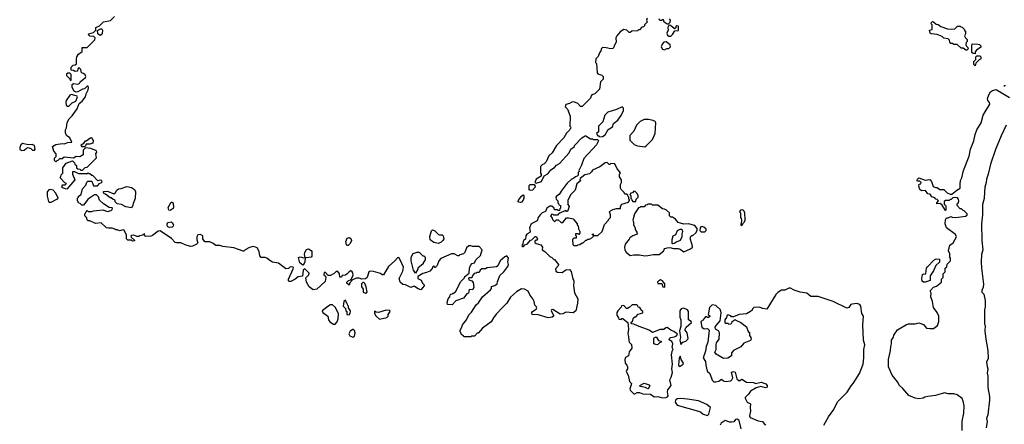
# Model space of a CAD drawing. Extents: x 2106670 to 2323771, y 35271 to 224896.
# Tile 224 of 256: x 2275483 to 2286163, y 64713 to 69100. Entities that reach past the tile are written whole.
import ezdxf

# ---------------------------------------------------------------- set-up
doc = ezdxf.new("R2010")
doc.units = 0

msp = doc.modelspace()

# ---------------------------------------------------------------- linework, layer by layer
at = {"layer": '0CON20XD'}
for points in [[(2275885, 67570), (2275875, 67560), (2275860, 67575), (2275862, 67598), (2275880, 67615), (2275880, 67645), (2275853, 67673), (2275840, 67725), (2275875, 67747), (2275945, 67758), (2275965, 67753), (2276005, 67770), (2276048, 67772), (2276025, 67820), (2275990, 67845), (2275980, 67875), (2275980, 67905), (2275992, 67928), (2275998, 67985), (2276018, 68025), (2276053, 68057), (2276106, 68134), (2276127, 68193), (2276160, 68215), (2276197, 68263), (2276203, 68297), (2276225, 68340), (2276230, 68365), (2276225, 68380), (2276215, 68378), (2276185, 68350), (2276163, 68347), (2276115, 68318), (2276095, 68316), (2276074, 68324), (2276052, 68365), (2276052, 68398), (2276065, 68410), (2276115, 68402), (2276135, 68412), (2276140, 68425), (2276198, 68475), (2276200, 68485), (2276193, 68503), (2276175, 68518), (2276153, 68523), (2276145, 68560), (2276125, 68580), (2276113, 68567), (2276108, 68542), (2276085, 68540), (2276065, 68550), (2276042, 68552), (2276040, 68585), (2276062, 68608), (2276085, 68610), (2276098, 68622), (2276098, 68675), (2276104, 68696), (2276122, 68728), (2276160, 68755), (2276162, 68798), (2276215, 68800), (2276298, 68882), (2276300, 68905), (2276288, 68918), (2276245, 68920), (2276230, 68935), (2276232, 68948), (2276285, 68960), (2276310, 68985), (2276310, 69015), (2276348, 69032), (2276375, 69060), (2276393, 69077), (2276467, 69093), (2276510, 69135)], [(2282290, 69115), (2282282, 69095), (2282288, 69072), (2282260, 69045), (2282260, 69035), (2282248, 69022), (2282232, 69018), (2282205, 68990), (2282195, 68990), (2282185, 68980), (2282123, 68977), (2282105, 68960), (2282095, 68960), (2282070, 68985), (2282035, 68992), (2281995, 68967), (2281958, 68925), (2281948, 68905), (2281953, 68855), (2281933, 68825), (2281923, 68795), (2281915, 68787), (2281895, 68784), (2281845, 68796), (2281803, 68797), (2281793, 68787), (2281788, 68762), (2281770, 68740), (2281758, 68702), (2281733, 68677), (2281730, 68635), (2281740, 68625), (2281748, 68525), (2281755, 68512), (2281797, 68497), (2281810, 68485), (2281810, 68455), (2281782, 68425), (2281772, 68345), (2281720, 68295), (2281690, 68285), (2281680, 68275), (2281675, 68250), (2281585, 68160), (2281565, 68160), (2281535, 68192), (2281495, 68208), (2281473, 68207), (2281445, 68192), (2281405, 68180), (2281400, 68155), (2281425, 68130), (2281452, 68055), (2281450, 67945), (2281458, 67938), (2281460, 67925), (2281452, 67918), (2281448, 67902), (2281415, 67870), (2281385, 67820), (2281307, 67735), (2281260, 67655), (2281222, 67625), (2281195, 67560), (2281168, 67532), (2281155, 67530), (2281133, 67507), (2281132, 67435), (2281140, 67425), (2281140, 67405), (2281085, 67370), (2281070, 67335), (2281085, 67328), (2281142, 67345), (2281172, 67408), (2281213, 67427), (2281245, 67472), (2281283, 67497), (2281305, 67522), (2281339, 67541), (2281443, 67657), (2281462, 67695), (2281500, 67725), (2281502, 67735), (2281581, 67819), (2281615, 67840), (2281625, 67840), (2281675, 67810), (2281695, 67810), (2281705, 67800), (2281755, 67800), (2281760, 67785), (2281738, 67745), (2281602, 67595), (2281577, 67523), (2281548, 67465), (2281550, 67455), (2281540, 67445), (2281540, 67415), (2281530, 67405)], [(2282528, 69108), (2282538, 69095), (2282535, 69070), (2282518, 69052), (2282505, 69050), (2282472, 69072), (2282465, 69100), (2282455, 69100), (2282445, 69090), (2282425, 69090), (2282418, 69108)], [(2276355, 68930), (2276330, 68945), (2276328, 68982), (2276358, 69002), (2276372, 69002), (2276380, 68985), (2276379, 68951), (2276375, 68940), (2276355, 68930)], [(2282545, 68922), (2282565, 68940), (2282590, 68980), (2282628, 68982), (2282629, 69029), (2282610, 69035), (2282600, 69025), (2282598, 69012), (2282585, 69000), (2282557, 69027), (2282535, 69040), (2282522, 69038), (2282512, 69015), (2282518, 68985), (2282502, 68955), (2282511, 68931), (2282525, 68922), (2282545, 68922)], [(2285755, 68770), (2285745, 68770), (2285715, 68790), (2285695, 68792), (2285652, 68832), (2285615, 68832), (2285602, 68842), (2285583, 68843), (2285570, 68855), (2285568, 68878), (2285552, 68892), (2285505, 68900), (2285488, 68918), (2285435, 68940), (2285370, 68945), (2285360, 68955), (2285350, 68985), (2285380, 68995), (2285380, 69045), (2285370, 69055), (2285372, 69068), (2285385, 69080), (2285395, 69078), (2285422, 69052), (2285445, 69048), (2285475, 69028), (2285545, 69000), (2285622, 68998), (2285655, 69030), (2285685, 69030), (2285692, 69022), (2285705, 69020), (2285730, 68995), (2285732, 68982), (2285740, 68975), (2285740, 68945), (2285730, 68925), (2285742, 68902), (2285760, 68885), (2285760, 68865), (2285748, 68852), (2285747, 68827), (2285752, 68812), (2285768, 68798), (2285770, 68785), (2285755, 68770)], [(2282475, 68773), (2282503, 68787), (2282522, 68788), (2282542, 68805), (2282539, 68829), (2282495, 68860), (2282470, 68855), (2282450, 68835), (2282442, 68805), (2282455, 68782), (2282475, 68773)], [(2285845, 68730), (2285825, 68732), (2285812, 68745), (2285810, 68815), (2285815, 68840), (2285876, 68836), (2285895, 68830), (2285908, 68815), (2285908, 68802), (2285860, 68770), (2285848, 68752), (2285845, 68730)], [(2285845, 68600), (2285833, 68613), (2285832, 68645), (2285852, 68668), (2285853, 68697), (2285865, 68710), (2285897, 68707), (2285907, 68697), (2285907, 68673), (2285892, 68668), (2285852, 68628), (2285845, 68600)], [(2276035, 68440), (2276040, 68445), (2276040, 68505), (2276025, 68520), (2276005, 68520), (2275992, 68508), (2275990, 68495), (2276028, 68458), (2276035, 68440)], [(2286170, 68375), (2286160, 68385), (2286175, 68390)], [(2276015, 68162), (2276052, 68198), (2276093, 68217), (2276110, 68265), (2276105, 68270), (2276045, 68288), (2276025, 68280), (2275987, 68225), (2275984, 68206), (2275988, 68175), (2276003, 68163), (2276015, 68162)], [(2285704, 64645), (2285707, 64747), (2285725, 64835), (2285727, 64915), (2285718, 64965), (2285704, 64994), (2285651, 65031), (2285615, 65045), (2285555, 65045), (2285515, 65054), (2285415, 65026), (2285333, 65013), (2285302, 65008), (2285282, 64995), (2285235, 64990), (2285197, 64995), (2285128, 65025), (2285062, 65102), (2285024, 65135), (2285003, 65173), (2284945, 65247), (2284906, 65336), (2284905, 65415), (2284928, 65512), (2284931, 65555), (2284940, 65585), (2284940, 65625), (2284962, 65658), (2284965, 65680), (2285005, 65736), (2285100, 65795), (2285125, 65802), (2285196, 65804), (2285235, 65814), (2285285, 65796), (2285317, 65757), (2285355, 65750), (2285395, 65752), (2285437, 65783), (2285453, 65827), (2285454, 65884), (2285434, 65924), (2285395, 65980), (2285384, 66044), (2285364, 66095), (2285370, 66135), (2285362, 66148), (2285362, 66165), (2285395, 66200), (2285428, 66212), (2285480, 66255), (2285480, 66285), (2285500, 66305), (2285500, 66345), (2285520, 66365), (2285520, 66405), (2285538, 66422), (2285542, 66448), (2285580, 66485), (2285580, 66515), (2285570, 66525), (2285572, 66562), (2285556, 66595), (2285571, 66655), (2285608, 66682), (2285644, 66745), (2285632, 66772), (2285534, 66845), (2285520, 66885), (2285525, 66930), (2285535, 66950), (2285555, 66950), (2285584, 66966), (2285598, 66958), (2285635, 66957), (2285742, 66968), (2285758, 66982), (2285760, 66995), (2285728, 67028), (2285715, 67030), (2285698, 67048), (2285685, 67050), (2285650, 67085), (2285652, 67105), (2285661, 67109), (2285668, 67132), (2285665, 67155), (2285655, 67168), (2285637, 67173), (2285605, 67170), (2285585, 67150), (2285575, 67150), (2285565, 67140), (2285525, 67140), (2285512, 67128), (2285510, 67095), (2285525, 67090), (2285530, 67075), (2285530, 67035), (2285525, 67030), (2285490, 67090), (2285468, 67108), (2285432, 67105), (2285430, 67115), (2285450, 67135), (2285435, 67150), (2285420, 67155), (2285408, 67168), (2285375, 67180), (2285358, 67208), (2285332, 67212), (2285308, 67248), (2285265, 67243), (2285245, 67260), (2285234, 67296), (2285240, 67315), (2285258, 67322), (2285260, 67335), (2285245, 67350), (2285225, 67350), (2285212, 67365), (2285235, 67387), (2285305, 67360), (2285355, 67367), (2285374, 67344), (2285392, 67292), (2285415, 67280), (2285435, 67280), (2285465, 67260), (2285505, 67260), (2285542, 67222), (2285575, 67210), (2285595, 67210), (2285647, 67253), (2285685, 67275), (2285682, 67315), (2285687, 67355), (2285701, 67385), (2285720, 67465), (2285781, 67619), (2285797, 67695), (2285832, 67785), (2285845, 67857), (2285865, 67906), (2285910, 67980), (2285935, 68066), (2286004, 68185), (2286001, 68201), (2285984, 68225), (2285982, 68245), (2285994, 68286), (2286013, 68317), (2286035, 68334), (2286075, 68342), (2286220, 68255)], [(2281775, 67830), (2281805, 67832), (2281835, 67852), (2281865, 67908), (2281913, 67937), (2281924, 67976), (2281969, 68011), (2282008, 68062), (2282033, 68115), (2282032, 68142), (2282017, 68157), (2281955, 68128), (2281863, 68097), (2281830, 68065), (2281807, 67993), (2281760, 67945), (2281760, 67885), (2281740, 67865), (2281755, 67840), (2281765, 67840), (2281775, 67830)], [(2282265, 67722), (2282279, 67731), (2282345, 67800), (2282377, 67865), (2282382, 67982), (2282376, 67996), (2282355, 68008), (2282305, 68017), (2282255, 68017), (2282213, 67997), (2282173, 67957), (2282145, 67890), (2282100, 67845), (2282100, 67795), (2282147, 67747), (2282185, 67732), (2282265, 67722)], [(2286184, 67955), (2286128, 67842), (2286068, 67692), (2286012, 67535), (2285989, 67425), (2285968, 67372), (2285965, 67333), (2285951, 67285), (2285949, 67231), (2285943, 67163), (2285927, 67095), (2285927, 66985), (2285914, 66885), (2285918, 66705), (2285929, 66605), (2285915, 66555), (2285913, 66475), (2285915, 66405), (2285936, 66234), (2285935, 66200), (2285920, 66165), (2285920, 66145), (2285940, 66125), (2285956, 66055), (2285956, 65986), (2285946, 65954), (2285946, 65846), (2285948, 65798), (2285956, 65785), (2285953, 65725), (2285962, 65635), (2285983, 65513), (2285987, 65425), (2285970, 65385), (2285975, 65338), (2285985, 65315), (2285978, 65268), (2285985, 65235), (2285983, 65113), (2286002, 65015), (2286002, 64975), (2285984, 64815), (2285968, 64775), (2285977, 64745), (2285966, 64674)], [(2276185, 67720), (2276162, 67722), (2276152, 67732), (2276150, 67745), (2276178, 67762), (2276195, 67788), (2276205, 67788), (2276255, 67822), (2276265, 67820), (2276278, 67785), (2276275, 67760), (2276245, 67750), (2276205, 67750), (2276198, 67732), (2276185, 67720)], [(2275505, 67682), (2275533, 67687), (2275555, 67706), (2275575, 67714), (2275604, 67704), (2275622, 67685), (2275645, 67684), (2275652, 67695), (2275642, 67735), (2275618, 67748), (2275575, 67743), (2275513, 67757), (2275496, 67744), (2275483, 67715), (2275485, 67694), (2275505, 67682)], [(2281530, 67405), (2281512, 67398), (2281495, 67380), (2281465, 67368), (2281421, 67329), (2281355, 67242), (2281336, 67204), (2281305, 67188), (2281298, 67175), (2281300, 67155), (2281320, 67135), (2281320, 67115), (2281328, 67108), (2281332, 67092), (2281350, 67085), (2281350, 67055), (2281342, 67048), (2281338, 67032), (2281325, 67030), (2281315, 67040), (2281285, 67040), (2281280, 67055), (2281255, 67078), (2281233, 67077), (2281200, 67055), (2281185, 67020), (2281150, 67005), (2281127, 66983), (2281108, 66955), (2281095, 66920), (2281032, 66885), (2281012, 66845), (2281020, 66805), (2281017, 66793), (2280982, 66775), (2280973, 66757), (2280968, 66722), (2280951, 66709), (2280942, 66695), (2280940, 66665), (2280932, 66658), (2280930, 66645), (2280935, 66640), (2280948, 66642), (2280962, 66658), (2280989, 66671), (2281022, 66708), (2281038, 66712), (2281075, 66750), (2281085, 66750), (2281100, 66725), (2281095, 66710), (2281085, 66710), (2281072, 66698), (2281070, 66685), (2281083, 66673), (2281135, 66660), (2281152, 66635), (2281150, 66605), (2281178, 66588), (2281235, 66530), (2281250, 66525), (2281275, 66500), (2281285, 66500), (2281327, 66447), (2281325, 66430), (2281295, 66400), (2281298, 66375), (2281315, 66363), (2281365, 66358), (2281405, 66387), (2281445, 66390), (2281465, 66370), (2281478, 66305), (2281493, 66265), (2281488, 66215), (2281500, 66140), (2281537, 66075), (2281533, 66027), (2281516, 65944), (2281485, 65920), (2281405, 65928), (2281375, 65909), (2281345, 65906), (2281265, 65959), (2281250, 65955), (2281247, 65945), (2281274, 65895), (2281272, 65885), (2281258, 65875), (2281215, 65869), (2281095, 65902), (2281045, 65901), (2281036, 65915), (2281038, 65925), (2281045, 65936), (2281085, 65960), (2281092, 65975), (2281089, 65985), (2281069, 66005), (2281063, 66043), (2281047, 66075), (2281015, 66115), (2280997, 66157), (2280959, 66179), (2280925, 66181), (2280871, 66149), (2280805, 66093), (2280768, 66025), (2280719, 65981), (2280652, 65908), (2280621, 65869), (2280595, 65823), (2280504, 65756), (2280455, 65700), (2280445, 65700), (2280415, 65670), (2280385, 65670), (2280375, 65660), (2280305, 65660), (2280298, 65668), (2280272, 65692), (2280268, 65708), (2280260, 65715), (2280260, 65735), (2280280, 65765), (2280285, 65790), (2280330, 65845), (2280355, 65900), (2280385, 65930), (2280435, 66008), (2280459, 66031), (2280502, 66095), (2280589, 66171), (2280600, 66185), (2280602, 66208), (2280635, 66218), (2280662, 66235), (2280664, 66256), (2280690, 66325), (2280733, 66365), (2280778, 66425), (2280783, 66445), (2280779, 66475), (2280784, 66514), (2280765, 66540), (2280745, 66528), (2280696, 66484), (2280669, 66431), (2280655, 66420), (2280555, 66410), (2280535, 66400), (2280495, 66400), (2280478, 66385), (2280465, 66360), (2280445, 66360), (2280435, 66350), (2280412, 66348), (2280392, 66318), (2280388, 66302), (2280355, 66300), (2280350, 66295), (2280355, 66280), (2280388, 66268), (2280402, 66252), (2280410, 66195), (2280395, 66172), (2280357, 66173), (2280350, 66135), (2280334, 66126), (2280295, 66082), (2280215, 66050), (2280175, 66010), (2280122, 66012), (2280120, 66035), (2280132, 66075), (2280150, 66095), (2280152, 66118), (2280160, 66125), (2280175, 66128), (2280209, 66151), (2280268, 66262), (2280308, 66302), (2280310, 66315), (2280358, 66352), (2280360, 66405), (2280372, 66435), (2280390, 66455), (2280416, 66464), (2280430, 66495), (2280480, 66545), (2280498, 66605), (2280465, 66640), (2280395, 66640), (2280375, 66648), (2280353, 66647), (2280330, 66625), (2280310, 66575), (2280297, 66563), (2280258, 66552), (2280245, 66540), (2280235, 66540), (2280195, 66562), (2280165, 66562), (2280049, 66511), (2280030, 66485), (2280010, 66435), (2279988, 66412), (2279982, 66412), (2279978, 66428), (2279972, 66428), (2279962, 66418), (2279958, 66402), (2279930, 66375), (2279895, 66358), (2279855, 66348), (2279803, 66317), (2279800, 66295), (2279836, 66276), (2279853, 66243), (2279870, 66225), (2279870, 66215), (2279835, 66172), (2279805, 66181), (2279765, 66206), (2279752, 66208), (2279725, 66198), (2279667, 66227), (2279638, 66228), (2279610, 66255), (2279600, 66295), (2279638, 66375), (2279644, 66415), (2279615, 66490), (2279595, 66520), (2279582, 66518), (2279552, 66485), (2279483, 66425), (2279430, 66335), (2279415, 66332), (2279395, 66347), (2279321, 66369), (2279285, 66373), (2279268, 66365), (2279250, 66305), (2279235, 66292), (2279195, 66288), (2279165, 66297), (2279135, 66298), (2279092, 66278), (2279062, 66248), (2279055, 66220), (2279030, 66245), (2279030, 66255), (2279045, 66270), (2279078, 66282), (2279080, 66295), (2279100, 66325), (2279097, 66355), (2279085, 66372), (2279075, 66377), (2279055, 66367), (2279036, 66344), (2279015, 66330), (2278982, 66328), (2278975, 66310), (2278955, 66310), (2278950, 66345), (2278935, 66370), (2278915, 66370), (2278895, 66348), (2278855, 66328), (2278828, 66328), (2278798, 66358), (2278785, 66360), (2278780, 66335), (2278798, 66318), (2278802, 66305), (2278795, 66260), (2278705, 66177), (2278665, 66170), (2278622, 66205), (2278592, 66255), (2278588, 66302), (2278618, 66332), (2278623, 66353), (2278575, 66398), (2278557, 66383), (2278552, 66318), (2278505, 66312), (2278470, 66285), (2278425, 66262), (2278405, 66260), (2278398, 66268), (2278400, 66285), (2278452, 66405), (2278448, 66418), (2278415, 66420), (2278397, 66403), (2278368, 66398), (2278291, 66461), (2278225, 66472), (2278195, 66488), (2278164, 66514), (2278145, 66520), (2278102, 66522), (2278088, 66538), (2278082, 66585), (2278057, 66625), (2278042, 66635), (2278015, 66641), (2277975, 66630), (2277930, 66605), (2277915, 66590), (2277905, 66590), (2277805, 66628), (2277685, 66640), (2277655, 66652), (2277611, 66651), (2277580, 66675), (2277545, 66692), (2277492, 66692), (2277470, 66725), (2277468, 66755), (2277445, 66772), (2277415, 66768), (2277404, 66746), (2277404, 66714), (2277415, 66680), (2277397, 66663), (2277357, 66643), (2277335, 66642), (2277278, 66658), (2277232, 66682), (2277185, 66680), (2277170, 66685), (2277128, 66728), (2277005, 66812), (2276983, 66807), (2276925, 66760), (2276905, 66752), (2276845, 66750), (2276835, 66780), (2276818, 66762), (2276783, 66757), (2276775, 66750), (2276755, 66750), (2276722, 66762), (2276695, 66760), (2276690, 66755), (2276692, 66742), (2276728, 66708), (2276728, 66702), (2276705, 66700), (2276695, 66710), (2276655, 66710), (2276640, 66725), (2276642, 66765), (2276617, 66817), (2276605, 66820), (2276565, 66810), (2276545, 66820), (2276525, 66820), (2276515, 66830), (2276485, 66840), (2276445, 66838), (2276425, 66842), (2276365, 66897), (2276305, 66892), (2276245, 66920), (2276225, 66920), (2276215, 66930), (2276207, 66957), (2276190, 66975), (2276190, 66995), (2276198, 67002), (2276202, 67018), (2276215, 67030), (2276225, 67020), (2276265, 67020), (2276285, 67028), (2276385, 67040), (2276435, 67020), (2276475, 67030), (2276487, 67043), (2276490, 67055), (2276485, 67060), (2276455, 67062), (2276390, 67105), (2276350, 67145), (2276338, 67178), (2276315, 67200), (2276295, 67200), (2276240, 67165), (2276221, 67149), (2276175, 67090), (2276155, 67090), (2276138, 67108), (2276125, 67110), (2276110, 67135), (2276110, 67165), (2276120, 67175), (2276120, 67185), (2276148, 67205), (2276164, 67266), (2276200, 67305), (2276212, 67338), (2276222, 67348), (2276265, 67350), (2276285, 67300), (2276325, 67300), (2276352, 67328), (2276365, 67330), (2276377, 67343), (2276370, 67355), (2276355, 67360), (2276332, 67352), (2276275, 67410), (2276265, 67410), (2276245, 67430), (2276235, 67430), (2276225, 67440), (2276215, 67430), (2276195, 67428), (2276125, 67430), (2276082, 67452), (2276055, 67450), (2276054, 67424), (2276080, 67365), (2275995, 67262), (2275953, 67273), (2275940, 67285), (2275942, 67298), (2275952, 67308), (2275975, 67310), (2275990, 67325), (2275972, 67332), (2275920, 67385), (2275930, 67395), (2275933, 67417), (2275950, 67435), (2275950, 67495), (2275987, 67543), (2276055, 67570), (2276078, 67548), (2276082, 67532), (2276098, 67518), (2276100, 67495), (2276112, 67482), (2276135, 67480), (2276145, 67470), (2276165, 67470), (2276193, 67497), (2276215, 67500), (2276316, 67604), (2276308, 67645), (2276318, 67665), (2276315, 67678), (2276255, 67702), (2276195, 67710), (2276173, 67687), (2276170, 67635), (2276135, 67612), (2276095, 67618), (2276065, 67600), (2275965, 67610), (2275945, 67590), (2275915, 67590), (2275898, 67572), (2275885, 67570)], [(2281525, 66650), (2281535, 66660), (2281557, 66663), (2281585, 66680), (2281595, 66680), (2281622, 66708), (2281635, 66710), (2281645, 66720), (2281665, 66720), (2281690, 66735), (2281710, 66755), (2281700, 66770), (2281692, 66772), (2281695, 66780), (2281710, 66760), (2281755, 66760), (2281800, 66805), (2281825, 66880), (2281870, 66925), (2281870, 66935), (2281890, 66955), (2281892, 66985), (2281882, 67015), (2281891, 67029), (2281915, 67042), (2281955, 67052), (2281998, 67052), (2282000, 67075), (2282015, 67100), (2282088, 67122), (2282092, 67138), (2282100, 67145), (2282090, 67155), (2282090, 67175), (2282082, 67182), (2282078, 67198), (2282065, 67210), (2282045, 67210), (2282040, 67225), (2282005, 67260), (2281998, 67275), (2281998, 67312), (2282010, 67335), (2282010, 67365), (2281990, 67395), (2281990, 67425), (2281998, 67435), (2281990, 67455), (2281962, 67482), (2281938, 67538), (2281895, 67540), (2281885, 67530), (2281875, 67530), (2281855, 67550), (2281833, 67547), (2281777, 67503), (2281695, 67470), (2281685, 67450), (2281665, 67430), (2281613, 67417), (2281562, 67378), (2281560, 67365), (2281570, 67355), (2281525, 67320), (2281507, 67253), (2281462, 67205), (2281430, 67145), (2281430, 67095), (2281442, 67075), (2281425, 67020), (2281415, 67020), (2281405, 67030), (2281332, 66998), (2281315, 66980), (2281275, 66980), (2281268, 66988), (2281255, 66990), (2281240, 66975), (2281258, 66948), (2281262, 66932), (2281282, 66912), (2281288, 66912), (2281305, 66930), (2281325, 66930), (2281355, 66900), (2281375, 66900), (2281415, 66950), (2281435, 66952), (2281470, 66945), (2281485, 66940), (2281530, 66885), (2281530, 66875), (2281540, 66865), (2281543, 66833), (2281560, 66805), (2281560, 66785), (2281548, 66772), (2281535, 66780), (2281512, 66778), (2281510, 66765), (2281520, 66755), (2281518, 66732), (2281495, 66730), (2281480, 66715), (2281482, 66662), (2281495, 66650), (2281525, 66650)], [(2276695, 67060), (2276635, 67070), (2276587, 67097), (2276540, 67105), (2276520, 67125), (2276518, 67138), (2276508, 67148), (2276495, 67150), (2276475, 67170), (2276465, 67170), (2276415, 67210), (2276402, 67212), (2276390, 67225), (2276392, 67238), (2276435, 67240), (2276505, 67213), (2276522, 67225), (2276537, 67253), (2276553, 67267), (2276582, 67268), (2276645, 67292), (2276695, 67280), (2276728, 67258), (2276740, 67235), (2276737, 67163), (2276713, 67107), (2276710, 67085), (2276695, 67060)], [(2281018, 67248), (2281010, 67255), (2281008, 67302), (2281018, 67312), (2281062, 67312), (2281072, 67302), (2281073, 67285), (2281045, 67250), (2281018, 67248)], [(2275805, 67120), (2275825, 67122), (2275887, 67153), (2275900, 67165), (2275875, 67220), (2275845, 67250), (2275815, 67260), (2275800, 67255), (2275780, 67235), (2275780, 67185), (2275795, 67130), (2275805, 67120)], [(2280915, 67117), (2280895, 67120), (2280890, 67125), (2280892, 67145), (2280925, 67188), (2280945, 67200), (2280952, 67192), (2280950, 67165), (2280943, 67145), (2280925, 67123), (2280915, 67117)], [(2282165, 67130), (2282170, 67155), (2282190, 67175), (2282190, 67195), (2282178, 67218), (2282158, 67238), (2282145, 67240), (2282128, 67222), (2282112, 67218), (2282100, 67205), (2282110, 67195), (2282110, 67165), (2282118, 67158), (2282122, 67142), (2282135, 67130), (2282165, 67130)], [(2277115, 67032), (2277102, 67035), (2277092, 67065), (2277125, 67120), (2277135, 67122), (2277146, 67106), (2277152, 67068), (2277146, 67054), (2277115, 67032)], [(2282265, 66539), (2282295, 66544), (2282356, 66554), (2282420, 66555), (2282470, 66595), (2282472, 66608), (2282482, 66618), (2282505, 66628), (2282535, 66630), (2282575, 66620), (2282625, 66620), (2282645, 66613), (2282685, 66582), (2282760, 66615), (2282780, 66635), (2282782, 66645), (2282758, 66715), (2282760, 66745), (2282775, 66760), (2282785, 66760), (2282815, 66790), (2282830, 66815), (2282830, 66835), (2282807, 66867), (2282736, 66886), (2282685, 66882), (2282625, 66900), (2282596, 66936), (2282565, 66960), (2282545, 66960), (2282532, 66972), (2282530, 67005), (2282500, 67035), (2282477, 67047), (2282455, 67050), (2282405, 67090), (2282345, 67090), (2282335, 67100), (2282295, 67100), (2282288, 67092), (2282272, 67088), (2282255, 67070), (2282215, 67070), (2282208, 67062), (2282195, 67060), (2282150, 66995), (2282132, 66925), (2282140, 66905), (2282140, 66875), (2282160, 66845), (2282160, 66825), (2282177, 66797), (2282180, 66775), (2282133, 66757), (2282100, 66735), (2282095, 66720), (2282050, 66665), (2282042, 66635), (2282048, 66605), (2282061, 66581), (2282104, 66544), (2282145, 66549), (2282205, 66549), (2282265, 66539)], [(2283315, 66870), (2283328, 66882), (2283332, 66898), (2283345, 66910), (2283350, 66925), (2283348, 67005), (2283340, 67025), (2283325, 67040), (2283300, 67035), (2283292, 67015), (2283300, 67005), (2283300, 66955), (2283310, 66945), (2283312, 66925), (2283310, 66885), (2283300, 66875), (2283315, 66870)], [(2277105, 66848), (2277090, 66855), (2277082, 66868), (2277082, 66888), (2277095, 66900), (2277125, 66908), (2277135, 66902), (2277152, 66875), (2277149, 66861), (2277135, 66852), (2277105, 66848)], [(2282915, 66800), (2282930, 66815), (2282928, 66828), (2282905, 66850), (2282885, 66858), (2282870, 66855), (2282862, 66842), (2282860, 66815), (2282875, 66800), (2282915, 66800)], [(2280025, 66673), (2279976, 66686), (2279934, 66714), (2279932, 66748), (2279951, 66809), (2279960, 66820), (2279985, 66812), (2280025, 66772), (2280036, 66766), (2280066, 66766), (2280077, 66757), (2280082, 66725), (2280072, 66705), (2280055, 66688), (2280025, 66673)], [(2282565, 66670), (2282560, 66675), (2282560, 66715), (2282570, 66755), (2282599, 66771), (2282617, 66813), (2282645, 66828), (2282665, 66830), (2282673, 66805), (2282664, 66775), (2282663, 66745), (2282648, 66705), (2282603, 66687), (2282585, 66672), (2282565, 66670)], [(2279035, 66652), (2279029, 66659), (2279019, 66695), (2279035, 66730), (2279055, 66740), (2279075, 66728), (2279083, 66705), (2279069, 66675), (2279045, 66653), (2279035, 66652)], [(2278555, 66440), (2278520, 66465), (2278508, 66522), (2278525, 66530), (2278565, 66518), (2278580, 66520), (2278573, 66555), (2278577, 66575), (2278595, 66608), (2278616, 66616), (2278645, 66598), (2278653, 66585), (2278653, 66535), (2278645, 66527), (2278595, 66518), (2278580, 66520), (2278576, 66474), (2278570, 66455), (2278555, 66440)], [(2279775, 66350), (2279754, 66384), (2279730, 66485), (2279730, 66525), (2279750, 66565), (2279795, 66580), (2279815, 66580), (2279855, 66540), (2279865, 66540), (2279880, 66525), (2279880, 66495), (2279860, 66465), (2279858, 66452), (2279800, 66405), (2279800, 66395), (2279775, 66350)], [(2285305, 66253), (2285285, 66253), (2285273, 66265), (2285268, 66295), (2285275, 66338), (2285287, 66343), (2285305, 66340), (2285313, 66347), (2285319, 66405), (2285328, 66422), (2285397, 66493), (2285425, 66508), (2285460, 66505), (2285458, 66472), (2285420, 66435), (2285394, 66376), (2285358, 66322), (2285358, 66272), (2285305, 66253)], [(2279235, 66134), (2279253, 66147), (2279242, 66205), (2279225, 66240), (2279215, 66250), (2279205, 66250), (2279190, 66235), (2279192, 66205), (2279207, 66177), (2279210, 66145), (2279235, 66134)], [(2282475, 66200), (2282480, 66205), (2282480, 66235), (2282455, 66270), (2282435, 66278), (2282415, 66270), (2282400, 66255), (2282405, 66240), (2282448, 66238), (2282460, 66205), (2282475, 66200)], [(2284205, 64705), (2284255, 64795), (2284312, 64875), (2284353, 64957), (2284457, 65063), (2284500, 65130), (2284525, 65156), (2284591, 65265), (2284630, 65365), (2284640, 65435), (2284639, 65525), (2284649, 65575), (2284636, 65626), (2284629, 65791), (2284634, 65885), (2284618, 65915), (2284608, 65995), (2284595, 66013), (2284564, 66024), (2284513, 66017), (2284499, 66011), (2284475, 65978), (2284455, 65972), (2284305, 66046), (2284145, 66098), (2284065, 66098), (2284020, 66135), (2283950, 66145), (2283885, 66167), (2283845, 66188), (2283825, 66188), (2283783, 66167), (2283745, 66168), (2283705, 66142), (2283685, 66122), (2283585, 65962), (2283538, 65968), (2283527, 65977), (2283502, 65982), (2283445, 65980), (2283430, 65965), (2283428, 65952), (2283410, 65935), (2283365, 65910), (2283285, 65902), (2283225, 65880), (2283205, 65880), (2283195, 65890), (2283165, 65900), (2283152, 65888), (2283148, 65872), (2283130, 65845), (2283130, 65815), (2283135, 65810), (2283165, 65810), (2283175, 65800), (2283198, 65802), (2283208, 65812), (2283212, 65828), (2283245, 65850), (2283252, 65842), (2283305, 65818), (2283365, 65770), (2283385, 65720), (2283397, 65707), (2283400, 65675), (2283413, 65655), (2283418, 65635), (2283408, 65622), (2283337, 65593), (2283305, 65553), (2283225, 65512), (2283203, 65487), (2283202, 65455), (2283165, 65431), (2283115, 65426), (2283037, 65475), (2283024, 65495), (2283038, 65525), (2283036, 65575), (2283041, 65595), (2283068, 65635), (2283072, 65705), (2283062, 65725), (2283030, 65745), (2283028, 65765), (2283038, 65785), (2283082, 65835), (2283093, 65923), (2283083, 65953), (2283032, 66002), (2282993, 66007), (2282965, 65980), (2282950, 65905), (2282968, 65888), (2282968, 65882), (2282955, 65870), (2282945, 65870), (2282935, 65880), (2282922, 65878), (2282902, 65858), (2282898, 65842), (2282885, 65840), (2282872, 65825), (2282880, 65765), (2282908, 65748), (2282945, 65750), (2282960, 65735), (2282946, 65604), (2282927, 65555), (2282923, 65505), (2282896, 65435), (2282922, 65395), (2282925, 65355), (2282938, 65288), (2282968, 65265), (2282993, 65193), (2283013, 65173), (2283035, 65172), (2283065, 65182), (2283095, 65203), (2283115, 65185), (2283135, 65178), (2283195, 65184), (2283208, 65195), (2283218, 65218), (2283202, 65278), (2283224, 65286), (2283245, 65277), (2283262, 65205), (2283285, 65186), (2283315, 65202), (2283365, 65171), (2283442, 65165), (2283465, 65157), (2283525, 65171), (2283575, 65150), (2283592, 65135), (2283590, 65115), (2283572, 65108), (2283522, 65122), (2283470, 65110), (2283408, 65072), (2283389, 65041), (2283350, 65005), (2283350, 64995), (2283375, 64954), (2283410, 64935), (2283406, 64895), (2283410, 64855), (2283400, 64805), (2283407, 64787), (2283492, 64752), (2283539, 64745), (2283557, 64717), (2283575, 64707)], [(2278885, 65798), (2278905, 65799), (2278927, 65825), (2278937, 65855), (2278942, 65912), (2278908, 65978), (2278877, 66007), (2278855, 66008), (2278825, 65992), (2278762, 65945), (2278772, 65925), (2278824, 65885), (2278832, 65845), (2278846, 65825), (2278885, 65798)], [(2279055, 65900), (2279067, 65913), (2279070, 65945), (2279050, 65975), (2279050, 65995), (2279042, 66002), (2279040, 66015), (2279032, 66022), (2279015, 66060), (2279000, 66045), (2278990, 65995), (2279017, 65967), (2279020, 65945), (2279030, 65935), (2279032, 65902), (2279055, 65900)], [(2282455, 64999), (2282495, 65004), (2282510, 65010), (2282517, 65023), (2282510, 65065), (2282513, 65087), (2282550, 65135), (2282535, 65195), (2282549, 65225), (2282562, 65275), (2282557, 65315), (2282563, 65365), (2282552, 65465), (2282563, 65517), (2282570, 65525), (2282560, 65545), (2282568, 65585), (2282555, 65610), (2282534, 65624), (2282528, 65635), (2282530, 65645), (2282542, 65655), (2282585, 65660), (2282608, 65672), (2282617, 65685), (2282614, 65695), (2282579, 65719), (2282545, 65732), (2282505, 65761), (2282491, 65760), (2282468, 65742), (2282428, 65742), (2282345, 65710), (2282312, 65732), (2282185, 65779), (2282145, 65800), (2282122, 65802), (2282110, 65815), (2282128, 65832), (2282142, 65868), (2282155, 65880), (2282165, 65880), (2282192, 65908), (2282240, 65920), (2282240, 65935), (2282222, 65952), (2282218, 65968), (2282208, 65978), (2282192, 65982), (2282188, 65998), (2282175, 66010), (2282125, 66010), (2282095, 65978), (2282075, 65968), (2282065, 65970), (2282035, 66000), (2282012, 65998), (2282008, 65982), (2281970, 65945), (2281960, 65925), (2281960, 65895), (2281978, 65868), (2281982, 65852), (2282005, 65850), (2282015, 65860), (2282025, 65860), (2282032, 65852), (2282080, 65815), (2282088, 65745), (2282078, 65695), (2282087, 65665), (2282089, 65619), (2282094, 65604), (2282118, 65578), (2282122, 65538), (2282093, 65497), (2282086, 65455), (2282053, 65437), (2282046, 65415), (2282049, 65375), (2282070, 65355), (2282077, 65337), (2282077, 65315), (2282063, 65297), (2282061, 65285), (2282081, 65245), (2282098, 65178), (2282119, 65155), (2282101, 65095), (2282103, 65083), (2282145, 65044), (2282155, 65043), (2282181, 65059), (2282205, 65059), (2282242, 65045), (2282325, 65039), (2282365, 65012), (2282405, 65016), (2282455, 64999)], [(2279385, 65852), (2279465, 65870), (2279480, 65885), (2279480, 65905), (2279500, 65935), (2279498, 65948), (2279458, 65952), (2279375, 65927), (2279348, 65928), (2279332, 65938), (2279330, 65915), (2279345, 65890), (2279385, 65852)], [(2282655, 65580), (2282677, 65603), (2282708, 65615), (2282729, 65635), (2282733, 65645), (2282721, 65705), (2282702, 65735), (2282702, 65745), (2282710, 65765), (2282770, 65815), (2282765, 65827), (2282738, 65845), (2282738, 65935), (2282728, 65955), (2282685, 65971), (2282656, 65964), (2282643, 65945), (2282643, 65875), (2282653, 65845), (2282653, 65775), (2282640, 65725), (2282649, 65655), (2282642, 65625), (2282655, 65580)], [(2279095, 65658), (2279105, 65660), (2279115, 65670), (2279123, 65703), (2279115, 65730), (2279105, 65740), (2279095, 65740), (2279067, 65723), (2279052, 65695), (2279065, 65672), (2279095, 65658)], [(2282395, 65574), (2282362, 65585), (2282361, 65645), (2282365, 65652), (2282385, 65660), (2282412, 65622), (2282440, 65615), (2282440, 65605), (2282422, 65598), (2282405, 65578), (2282395, 65574)], [(2282635, 65340), (2282645, 65342), (2282680, 65365), (2282682, 65375), (2282657, 65417), (2282645, 65450), (2282635, 65430), (2282628, 65358), (2282635, 65340)], [(2282295, 65098), (2282272, 65112), (2282215, 65124), (2282210, 65135), (2282255, 65158), (2282312, 65142), (2282318, 65135), (2282305, 65100), (2282295, 65098)], [(2282945, 64810), (2282958, 64822), (2282977, 64895), (2282935, 64928), (2282845, 64968), (2282725, 64987), (2282655, 64993), (2282615, 64988), (2282595, 64975), (2282592, 64952), (2282615, 64920), (2282847, 64857), (2282868, 64848), (2282895, 64823), (2282945, 64810)], [(2283309, 64665), (2283287, 64755), (2283265, 64769), (2283248, 64765), (2283229, 64741), (2283205, 64735), (2283185, 64737), (2283135, 64756), (2283093, 64725), (2283081, 64705)]]:
    msp.add_lwpolyline(points, dxfattribs=at)

doc.saveas('drawing.dxf')
